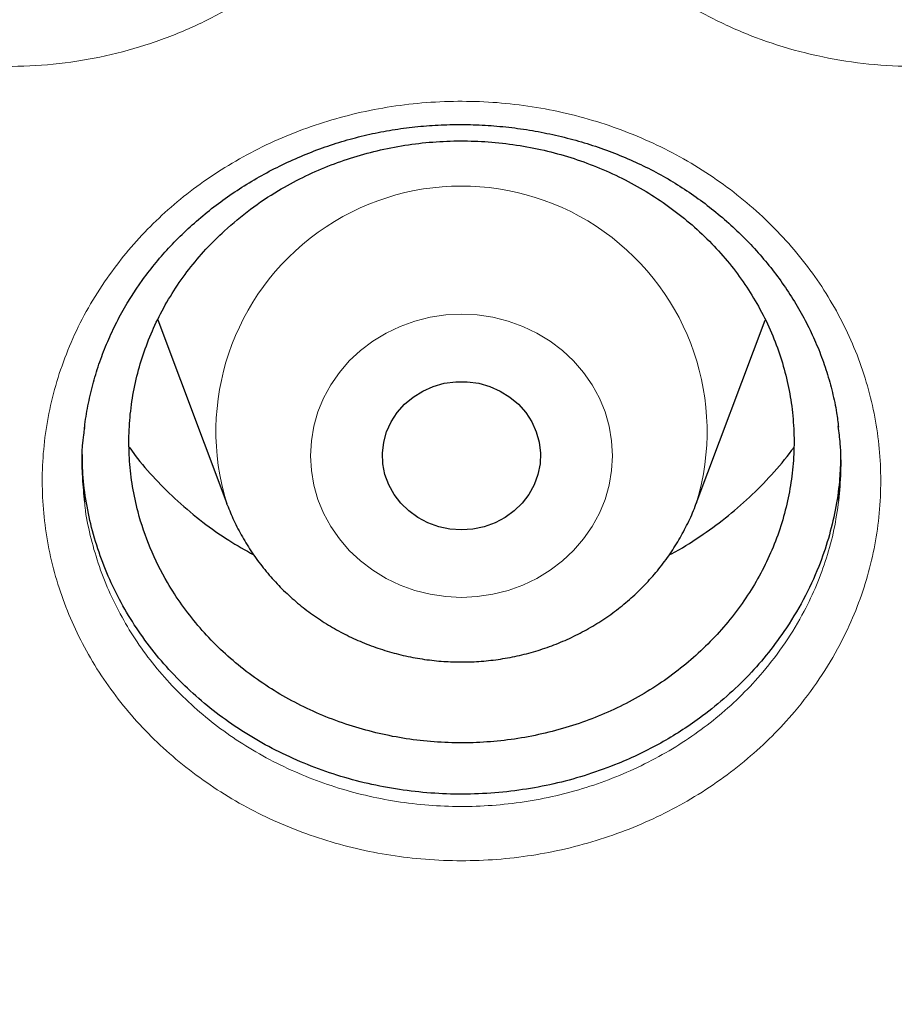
# Model space of a CAD drawing. Header units: millimetres. Extents: x 8 to 830, y 12 to 1725.
# Tile 175 of 256: x 409.67 to 414.09, y 1542.78 to 1547.76. Entities that reach past the tile are written whole.
import ezdxf

# ---------------------------------------------------------------- set-up
doc = ezdxf.new("R2010")
doc.units = ezdxf.units.MM

msp = doc.modelspace()

# ---------------------------------------------------------------- linework, layer by layer
at = {"color": 7, "linetype": 'Continuous', "lineweight": 30}
for p, q in [((410.3672, 1546.2447), (410.7164, 1545.3164)), ((413.0926, 1545.3164), (413.4417, 1546.2442)), ((410.719, 1545.3096), (410.7164, 1545.3164)), ((413.0945, 1545.3215), (413.0926, 1545.3164))]:
    msp.add_line(p, q, dxfattribs=at)
at = {"color": 8, "linetype": 'Continuous', "lineweight": 0, "flags": 128}
msp.add_lwpolyline([(411.9045, 1544.8414), (411.8247, 1544.8453), (411.7457, 1544.8571), (411.6685, 1544.8765), (411.5939, 1544.9033), (411.5227, 1544.9374), (411.4556, 1544.9782), (411.3935, 1545.0254), (411.337, 1545.0785), (411.2867, 1545.1367), (411.2432, 1545.1996), (411.2069, 1545.2665), (411.1782, 1545.3365), (411.1575, 1545.4089), (411.145, 1545.483), (411.1408, 1545.5579), (411.145, 1545.6327), (411.1575, 1545.7068), (411.1782, 1545.7793), (411.2069, 1545.8493), (411.2432, 1545.9161), (411.2867, 1545.979), (411.337, 1546.0373), (411.3935, 1546.0903), (411.4556, 1546.1375), (411.5227, 1546.1783), (411.5939, 1546.2124), (411.6685, 1546.2392), (411.7457, 1546.2587), (411.8247, 1546.2704), (411.9045, 1546.2743), (411.9843, 1546.2704), (412.0633, 1546.2587), (412.1405, 1546.2392), (412.2151, 1546.2124), (412.2863, 1546.1783), (412.3534, 1546.1375), (412.4155, 1546.0903), (412.472, 1546.0373), (412.5223, 1545.979), (412.5658, 1545.9161), (412.6021, 1545.8493), (412.6308, 1545.7793), (412.6514, 1545.7068), (412.664, 1545.6327), (412.6681, 1545.5579), (412.664, 1545.483), (412.6514, 1545.4089), (412.6308, 1545.3365), (412.6021, 1545.2665), (412.5658, 1545.1996), (412.5223, 1545.1367), (412.472, 1545.0785), (412.4155, 1545.0254), (412.3534, 1544.9782), (412.2863, 1544.9374), (412.2151, 1544.9033), (412.1405, 1544.8765), (412.0633, 1544.8571), (411.9843, 1544.8453), (411.9045, 1544.8414)], dxfattribs=at)
at = {"color": 7, "linetype": 'Continuous', "lineweight": 30, "flags": 128}
msp.add_lwpolyline([(411.9045, 1545.1826), (411.8463, 1545.1866), (411.7893, 1545.1985), (411.7347, 1545.2181), (411.6838, 1545.2449), (411.6376, 1545.2784), (411.597, 1545.3178), (411.5631, 1545.3624), (411.5364, 1545.4111), (411.5175, 1545.4629), (411.5069, 1545.5168), (411.5048, 1545.5716), (411.5111, 1545.626), (411.5259, 1545.679), (411.5488, 1545.7295), (411.5792, 1545.7762), (411.6165, 1545.8183), (411.66, 1545.8549), (411.7087, 1545.8851), (411.7616, 1545.9084), (411.8175, 1545.9242), (411.8753, 1545.9321), (411.9337, 1545.9321), (411.9915, 1545.9242), (412.0474, 1545.9084), (412.1003, 1545.8851), (412.149, 1545.8549), (412.1925, 1545.8183), (412.2298, 1545.7762), (412.2602, 1545.7295), (412.2831, 1545.679), (412.2978, 1545.626), (412.3042, 1545.5716), (412.3021, 1545.5168), (412.2915, 1545.4629), (412.2726, 1545.4111), (412.2459, 1545.3624), (412.212, 1545.3178), (412.1714, 1545.2784), (412.1252, 1545.2449), (412.0743, 1545.2181), (412.0197, 1545.1985), (411.9627, 1545.1866), (411.9045, 1545.1826)], dxfattribs=at)
at = {"color": 8, "linetype": 'Continuous', "lineweight": 0}
msp.add_arc((411.9047, 1545.6797), 1.2426, 343.2413, 197.0035, dxfattribs=at)
for points, knots in [([(411.9045, 1602.1384), (411.4079, 1602.1325), (410.4148, 1602.1207), (408.9279, 1602.0251), (407.4468, 1601.8726), (405.9744, 1601.658), (404.522, 1601.3848), (403.0924, 1601.0544), (401.6879, 1600.6687), (400.3024, 1600.2266), (398.9303, 1599.7256), (397.5746, 1599.1657), (396.2385, 1598.5467), (394.9327, 1597.8732), (393.6598, 1597.1465), (392.4295, 1596.3727), (391.2435, 1595.5542), (390.1031, 1594.6936), (389.0035, 1593.7876), (387.9401, 1592.8322), (386.916, 1591.8281), (385.9341, 1590.7766), (385.0025, 1589.6855), (384.1228, 1588.5571), (383.3018, 1587.4004), (382.54, 1586.2184), (381.8375, 1585.0139), (381.191, 1583.7821), (380.5983, 1582.5176), (380.0617, 1581.2223), (379.5835, 1579.8983), (379.1678, 1578.5558), (378.8154, 1577.1975), (378.5287, 1575.8341), (378.3069, 1574.4685), (378.1492, 1573.1035), (378.0544, 1571.7333), (378.0226, 1570.3523), (378.0552, 1568.9629), (378.1534, 1567.568), (378.317, 1566.1784), (378.5454, 1564.797), (378.8367, 1563.4344), (379.1888, 1562.0932), (379.5999, 1560.7754), (380.0712, 1559.4755), (380.6051, 1558.1882), (381.2019, 1556.9163), (381.8617, 1555.6628), (382.5795, 1554.4377), (383.3541, 1553.2435), (384.179, 1552.0892), (385.0514, 1550.9765), (385.9686, 1549.9066), (386.9343, 1548.8749), (387.9527, 1547.8773), (389.0228, 1546.9165), (390.1437, 1545.9953), (391.3066, 1545.1212), (392.5093, 1544.2959), (393.7422, 1543.5256), (395.0021, 1542.8108), (396.2859, 1542.1517), (397.5989, 1541.5453), (398.9467, 1540.9892), (400.3273, 1540.4858), (401.7385, 1540.0371), (403.1694, 1539.6471), (404.6173, 1539.3164), (406.0705, 1539.0475), (407.526, 1538.8394), (408.981, 1538.6914), (410.4414, 1538.6025), (411.9134, 1538.5727), (413.3942, 1538.6033), (414.8811, 1538.6954), (416.3622, 1538.8488), (417.8346, 1539.0632), (419.2869, 1539.3364), (420.7165, 1539.6668), (422.1211, 1540.0525), (423.5066, 1540.4947), (424.8787, 1540.9956), (426.2344, 1541.5555), (427.5705, 1542.1745), (428.8762, 1542.848), (430.1492, 1543.5747), (431.3795, 1544.3486), (432.5655, 1545.1671), (433.7058, 1546.0276), (434.8055, 1546.9336), (435.8688, 1547.889), (436.8929, 1548.8931), (437.8748, 1549.9446), (438.8065, 1551.0357), (439.6861, 1552.1641), (440.5071, 1553.3208), (441.269, 1554.5028), (441.9715, 1555.7073), (442.6179, 1556.9391), (443.2106, 1558.2036), (443.7472, 1559.4989), (444.2255, 1560.8229), (444.6412, 1562.1654), (444.9936, 1563.5237), (445.2803, 1564.8871), (445.5021, 1566.2527), (445.6598, 1567.6178), (445.7545, 1568.9879), (445.7863, 1570.3689), (445.7538, 1571.7583), (445.6555, 1573.1532), (445.492, 1574.5428), (445.2635, 1575.9243), (444.9723, 1577.2868), (444.6202, 1578.6281), (444.2091, 1579.9458), (443.7378, 1581.2457), (443.2038, 1582.533), (442.6071, 1583.8049), (441.9473, 1585.0584), (441.2294, 1586.2835), (440.4549, 1587.4778), (439.63, 1588.632), (438.7576, 1589.7447), (437.8403, 1590.8146), (436.8747, 1591.8463), (435.8563, 1592.8439), (434.7861, 1593.8047), (433.6653, 1594.726), (432.5024, 1595.6), (431.2997, 1596.4253), (430.0668, 1597.1956), (428.8069, 1597.9104), (427.5231, 1598.5695), (426.2101, 1599.1759), (424.8623, 1599.732), (423.4817, 1600.2354), (422.0705, 1600.6841), (420.6395, 1601.0741), (419.1917, 1601.4048), (417.7385, 1601.6737), (416.283, 1601.882), (414.828, 1602.0291), (413.3676, 1602.1213), (412.3922, 1602.1327), (411.9045, 1602.1384)], [0, 0, 0, 0, 0.007, 0.014, 0.021, 0.028, 0.035, 0.041875, 0.04875, 0.055625, 0.0625, 0.0695, 0.0765, 0.0835, 0.0905, 0.0975, 0.104375, 0.11125, 0.118125, 0.125, 0.132, 0.139, 0.146, 0.153, 0.16, 0.166875, 0.17375, 0.180625, 0.1875, 0.1945, 0.2015, 0.2085, 0.2155, 0.2225, 0.229375, 0.23625, 0.243125, 0.25, 0.257, 0.264, 0.271, 0.278, 0.285, 0.291875, 0.29875, 0.305625, 0.3125, 0.3195, 0.3265, 0.3335, 0.3405, 0.3475, 0.354375, 0.36125, 0.368125, 0.375, 0.382, 0.389, 0.396, 0.403, 0.41, 0.416875, 0.42375, 0.430625, 0.4375, 0.4445, 0.4515, 0.4585, 0.4655, 0.4725, 0.479375, 0.48625, 0.493125, 0.5, 0.507, 0.514, 0.521, 0.528, 0.535, 0.541875, 0.54875, 0.555625, 0.5625, 0.5695, 0.5765, 0.5835, 0.5905, 0.5975, 0.604375, 0.61125, 0.618125, 0.625, 0.632, 0.639, 0.646, 0.653, 0.66, 0.666875, 0.67375, 0.680625, 0.6875, 0.6945, 0.7015, 0.7085, 0.7155, 0.7225, 0.729375, 0.73625, 0.743125, 0.75, 0.757, 0.764, 0.771, 0.778, 0.785, 0.791875, 0.79875, 0.805625, 0.8125, 0.8195, 0.8265, 0.8335, 0.8405, 0.8475, 0.854375, 0.86125, 0.868125, 0.875, 0.882, 0.889, 0.896, 0.903, 0.91, 0.916875, 0.92375, 0.930625, 0.9375, 0.9445, 0.9515, 0.9585, 0.9655, 0.9725, 0.979375, 0.98625, 0.993125, 1, 1, 1, 1]), ([(407.8065, 1550.495), (407.8494, 1550.5527), (407.9354, 1550.6682), (408.0894, 1550.8239), (408.2616, 1550.9666), (408.4532, 1551.0918), (408.6613, 1551.1982), (408.8811, 1551.2827), (409.11, 1551.3436), (409.3448, 1551.3809), (409.5829, 1551.3943), (409.8213, 1551.3828), (410.057, 1551.3472), (410.2868, 1551.288), (410.5074, 1551.2053), (410.7165, 1551.1011), (410.912, 1550.9764), (411.0908, 1550.8319), (411.251, 1550.6701), (411.3906, 1550.4933), (411.5069, 1550.3032), (411.5994, 1550.1028), (411.6671, 1549.8941), (411.7081, 1549.6796), (411.7227, 1549.4622), (411.7109, 1549.2447), (411.6716, 1549.0299), (411.6063, 1548.8205), (411.518, 1548.624), (411.4096, 1548.4425), (411.281, 1548.2721), (411.1283, 1548.1112), (410.9524, 1547.963), (410.7596, 1547.8339), (410.5519, 1547.7262), (410.3328, 1547.6403), (410.1043, 1547.5769), (409.8691, 1547.5381), (409.6304, 1547.5233), (409.3916, 1547.5328), (409.1559, 1547.5671), (408.926, 1547.6249), (408.7044, 1547.7056), (408.4942, 1547.8089), (408.2977, 1547.9329), (408.1175, 1548.0758), (407.9564, 1548.2366), (407.8158, 1548.4125), (407.6975, 1548.6015), (407.6036, 1548.8017), (407.5346, 1549.01), (407.4914, 1549.224), (407.4754, 1549.4409), (407.4857, 1549.6579), (407.5228, 1549.8755), (407.5891, 1550.0901), (407.6815, 1550.3001), (407.7648, 1550.4301), (407.8065, 1550.495)], [0, 0, 0, 0, 0.01725, 0.034552, 0.051802, 0.069699, 0.087654, 0.105551, 0.123402, 0.14131, 0.159162, 0.177039, 0.194974, 0.212851, 0.230671, 0.248548, 0.266367, 0.284249, 0.302188, 0.320069, 0.337925, 0.355837, 0.373693, 0.3916, 0.409563, 0.427471, 0.445387, 0.463361, 0.481277, 0.497868, 0.514458, 0.532433, 0.550464, 0.568436, 0.586323, 0.604268, 0.622155, 0.640067, 0.658036, 0.675948, 0.693785, 0.711679, 0.729517, 0.747381, 0.765302, 0.783166, 0.801024, 0.818939, 0.836797, 0.854674, 0.872607, 0.890484, 0.908351, 0.926274, 0.94414, 0.962739, 0.981402, 1, 1, 1, 1]), ([(412.3895, 1550.4425), (412.4309, 1550.5015), (412.5138, 1550.6198), (412.6639, 1550.7803), (412.8324, 1550.928), (413.0207, 1551.0587), (413.2258, 1551.1709), (413.4431, 1551.2616), (413.6702, 1551.3289), (413.9038, 1551.3729), (414.1413, 1551.3931), (414.3799, 1551.3884), (414.6164, 1551.3596), (414.8476, 1551.3069), (415.0704, 1551.2306), (415.2823, 1551.1325), (415.4812, 1551.0134), (415.6638, 1550.8741), (415.8285, 1550.7169), (415.9728, 1550.5441), (416.0943, 1550.3573), (416.1923, 1550.1595), (416.2656, 1549.9528), (416.3124, 1549.7395), (416.3329, 1549.5225), (416.3269, 1549.3046), (416.2934, 1549.0887), (416.2338, 1548.8775), (416.1508, 1548.6786), (416.0473, 1548.4941), (415.9233, 1548.3201), (415.775, 1548.155), (415.6032, 1548.0019), (415.414, 1547.8675), (415.2094, 1547.754), (414.9928, 1547.6618), (414.7662, 1547.5921), (414.5322, 1547.5465), (414.2941, 1547.5249), (414.0553, 1547.5276), (413.8188, 1547.5552), (413.5874, 1547.6064), (413.3637, 1547.6807), (413.1508, 1547.7779), (412.951, 1547.8962), (412.7669, 1548.0339), (412.6014, 1548.1901), (412.4561, 1548.3619), (412.3326, 1548.5476), (412.2333, 1548.745), (412.1586, 1548.9514), (412.1097, 1549.1642), (412.0878, 1549.3806), (412.0922, 1549.5979), (412.1235, 1549.8163), (412.1838, 1550.0325), (412.2702, 1550.2445), (412.3497, 1550.3766), (412.3895, 1550.4425)], [0, 0, 0, 0, 0.01729, 0.034632, 0.051922, 0.069809, 0.087754, 0.105642, 0.123484, 0.141383, 0.159226, 0.177099, 0.19503, 0.212903, 0.230726, 0.248605, 0.266427, 0.284317, 0.302264, 0.320153, 0.338019, 0.355942, 0.373807, 0.391721, 0.409693, 0.427607, 0.445525, 0.463501, 0.481419, 0.49801, 0.514601, 0.532565, 0.550585, 0.568547, 0.586425, 0.604359, 0.622236, 0.64014, 0.658102, 0.676007, 0.693842, 0.711734, 0.72957, 0.747438, 0.765364, 0.783233, 0.8011, 0.819024, 0.836891, 0.854777, 0.872721, 0.890607, 0.90848, 0.926409, 0.94428, 0.962833, 0.981448, 1, 1, 1, 1]), ([(410.1111, 1546.4564), (410.1423, 1546.499), (410.2053, 1546.5848), (410.3142, 1546.7045), (410.4336, 1546.8174), (410.5642, 1546.9219), (410.7054, 1547.0175), (410.8566, 1547.103), (411.0169, 1547.1774), (411.1831, 1547.2389), (411.354, 1547.2875), (411.5275, 1547.3227), (411.7055, 1547.3447), (411.8843, 1547.353), (412.0634, 1547.3478), (412.2402, 1547.3291), (412.4165, 1547.2965), (412.5882, 1547.2507), (412.755, 1547.1922), (412.9145, 1547.1219), (413.0686, 1547.0388), (413.2138, 1546.9444), (413.35, 1546.8392), (413.4753, 1546.7247), (413.5908, 1546.5997), (413.6935, 1546.4668), (413.7836, 1546.3267), (413.8599, 1546.1813), (413.9231, 1546.029), (413.9716, 1545.8727), (414.0054, 1545.7136), (414.0243, 1545.5531), (414.0282, 1545.3901), (414.0169, 1545.2277), (413.9905, 1545.0675), (413.9497, 1544.9103), (413.8937, 1544.7551), (413.8175, 1544.5928), (413.7182, 1544.4266), (413.6012, 1544.2721), (413.4779, 1544.1383), (413.3523, 1544.0229), (413.215, 1543.9163), (413.0682, 1543.821), (412.9138, 1543.738), (412.7536, 1543.6674), (412.5857, 1543.6085), (412.4136, 1543.5628), (412.2379, 1543.5307), (412.0608, 1543.512), (411.8806, 1543.5069), (411.7012, 1543.5156), (411.5238, 1543.538), (411.3506, 1543.5734), (411.1794, 1543.6223), (411.014, 1543.6839), (410.8548, 1543.7581), (410.704, 1543.8434), (410.5601, 1543.9409), (410.4264, 1544.0487), (410.3032, 1544.1664), (410.1921, 1544.292), (410.0919, 1544.4271), (410.0051, 1544.5689), (409.9318, 1544.7168), (409.8728, 1544.8689), (409.8275, 1545.0265), (409.7976, 1545.1864), (409.7825, 1545.348), (409.7823, 1545.5091), (409.7971, 1545.6713), (409.8275, 1545.8333), (409.8737, 1545.9942), (409.9361, 1546.1527), (410.0136, 1546.3084), (410.0785, 1546.4069), (410.1111, 1546.4564)], [0, 0, 0, 0, 0.01272, 0.025607, 0.038494, 0.051553, 0.064796, 0.078131, 0.091611, 0.105289, 0.118495, 0.131865, 0.145235, 0.158872, 0.172094, 0.185482, 0.19887, 0.212529, 0.225714, 0.239062, 0.252408, 0.266022, 0.279257, 0.292656, 0.306054, 0.319722, 0.332944, 0.346329, 0.359714, 0.373366, 0.386674, 0.399983, 0.413481, 0.427176, 0.440443, 0.453709, 0.467313, 0.481017, 0.497528, 0.514221, 0.527518, 0.540815, 0.554448, 0.568184, 0.58142, 0.59482, 0.608219, 0.621885, 0.635134, 0.648476, 0.661962, 0.675646, 0.688841, 0.702199, 0.715557, 0.729181, 0.742399, 0.755781, 0.769163, 0.782813, 0.796032, 0.809415, 0.822797, 0.836447, 0.849685, 0.863087, 0.876488, 0.890158, 0.903393, 0.916789, 0.930185, 0.943848, 0.957616, 0.971487, 0.985687, 1, 1, 1, 1]), ([(409.9974, 1545.3226), (409.9981, 1545.3139), (410.003, 1545.2575), (410.025, 1545.154), (410.0641, 1545.0135), (410.1179, 1544.8752), (410.1839, 1544.7419), (410.262, 1544.6143), (410.3513, 1544.4936), (410.4526, 1544.3788), (410.564, 1544.2724), (410.6847, 1544.1752), (410.8132, 1544.0878), (410.951, 1544.0097), (411.0952, 1543.9425), (411.2448, 1543.8867), (411.398, 1543.8427), (411.5565, 1543.81), (411.717, 1543.7896), (411.8787, 1543.7816), (412.0401, 1543.7857), (412.2023, 1543.8023), (412.3619, 1543.8311), (412.5176, 1543.8721), (412.6682, 1543.9243), (412.8149, 1543.9883), (412.9551, 1544.0632), (413.0869, 1544.1482), (413.2102, 1544.2429), (413.3255, 1544.3477), (413.4389, 1544.4699), (413.5458, 1544.6104), (413.6348, 1544.7588), (413.7031, 1544.903), (413.7536, 1545.0412), (413.7923, 1545.1843), (413.8067, 1545.2824), (413.8139, 1545.3317)], [0, 0, 0, 0, 0.005165, 0.033563, 0.062314, 0.091065, 0.120386, 0.148798, 0.177408, 0.206324, 0.235659, 0.264067, 0.292673, 0.321587, 0.350922, 0.379281, 0.407992, 0.436703, 0.465986, 0.494457, 0.523129, 0.552112, 0.581519, 0.609972, 0.638625, 0.667585, 0.696964, 0.725539, 0.754115, 0.783424, 0.812946, 0.848422, 0.88429, 0.912802, 0.941314, 0.970549, 1, 1, 1, 1])]:
    msp.add_open_spline(points, degree=3, knots=knots, dxfattribs=at)
at = {"color": 7, "linetype": 'Continuous', "lineweight": 30}
for points, knots in [([(377.0532, 1573.0448), (377.0508, 1573.0099), (377.0461, 1572.9393), (377.0399, 1572.8224), (377.0331, 1572.6975), (377.0252, 1572.566), (377.017, 1572.4251), (377.0091, 1572.274), (377.0006, 1572.0953), (376.992, 1571.8866), (376.9839, 1571.6459), (376.9766, 1571.3568), (376.9714, 1571.015), (376.9704, 1570.6164), (376.975, 1570.1887), (376.9867, 1569.7289), (377.0066, 1569.2429), (377.0353, 1568.7411), (377.0725, 1568.2367), (377.1178, 1567.734), (377.1713, 1567.2329), (377.2327, 1566.7336), (377.3199, 1566.1085), (377.4415, 1565.3594), (377.6082, 1564.4891), (377.7605, 1563.8002), (377.8839, 1563.2895), (377.9689, 1562.9541), (378.0562, 1562.6248), (378.1433, 1562.3102), (378.2272, 1562.0185), (378.3061, 1561.7533), (378.3793, 1561.5145), (378.4462, 1561.3019), (378.5064, 1561.1154), (378.5591, 1560.9548), (378.6042, 1560.82), (378.6393, 1560.7162), (378.6666, 1560.6365), (378.6902, 1560.5679), (378.7165, 1560.4923), (378.7477, 1560.403), (378.7845, 1560.2992), (378.8307, 1560.17), (378.8878, 1560.0129), (378.9571, 1559.8258), (379.0362, 1559.6165), (379.1255, 1559.3853), (379.2256, 1559.1325), (379.335, 1558.8633), (379.4508, 1558.586), (379.6126, 1558.2089), (379.8226, 1557.7387), (380.0854, 1557.1801), (380.3848, 1556.5743), (380.7235, 1555.9255), (381.1044, 1555.2377), (381.4961, 1554.5691), (381.9371, 1553.8554), (382.4355, 1553.0952), (382.9974, 1552.2914), (383.5841, 1551.503), (384.1207, 1550.825), (384.6016, 1550.2466), (385.0237, 1549.7582), (385.4687, 1549.2632), (385.9374, 1548.7626), (386.3963, 1548.2924), (386.8416, 1547.8533), (387.27, 1547.4454), (387.7152, 1547.0363), (388.1767, 1546.6274), (388.5913, 1546.2734), (388.9458, 1545.9797), (389.2283, 1545.7509), (389.4925, 1545.5412), (389.738, 1545.3502), (389.9643, 1545.1772), (390.1614, 1545.0289), (390.3309, 1544.9032), (390.4745, 1544.7978), (390.6036, 1544.7041), (390.7099, 1544.6275), (390.7926, 1544.5685), (390.8521, 1544.5261), (390.9062, 1544.4878), (390.9723, 1544.4412), (391.0611, 1544.3789), (391.1716, 1544.302), (391.2957, 1544.2163), (391.4305, 1544.1242), (391.576, 1544.0257), (391.7632, 1543.9005), (391.9973, 1543.7463), (392.2837, 1543.5614), (392.5967, 1543.3637), (392.9369, 1543.1541), (393.302, 1542.9349), (393.6861, 1542.7107), (394.0797, 1542.4876), (394.476, 1542.2696), (394.9737, 1542.004), (395.5734, 1541.6972), (396.2758, 1541.3571), (396.9747, 1541.0372), (397.7049, 1540.7215), (398.4656, 1540.4129), (399.2559, 1540.114), (400.04, 1539.8382), (400.8213, 1539.5831), (401.599, 1539.3484), (402.3747, 1539.1329), (403.1479, 1538.9361), (403.9229, 1538.7565), (404.776, 1538.578), (405.7075, 1538.4068), (406.718, 1538.2497), (407.7304, 1538.1207), (408.7455, 1538.0195), (409.7632, 1537.9462), (410.7827, 1537.901), (411.8033, 1537.884), (412.8239, 1537.8953), (413.8437, 1537.935), (414.8619, 1538.0027), (415.8775, 1538.0984), (416.8898, 1538.2218), (417.8978, 1538.3729), (418.8286, 1538.5385), (419.6827, 1538.7122), (420.4634, 1538.8886), (421.2464, 1539.0833), (422.0351, 1539.2981), (422.8256, 1539.5326), (423.6172, 1539.787), (424.4091, 1540.0618), (425.2052, 1540.3591), (425.9911, 1540.6741), (426.7655, 1541.0061), (427.5216, 1541.3512), (428.2642, 1541.7112), (428.9861, 1542.0818), (429.686, 1542.4613), (430.2891, 1542.8057), (430.8011, 1543.1105), (431.2273, 1543.3725), (431.644, 1543.6368), (431.9824, 1543.8582), (432.2385, 1544.0293), (432.4076, 1544.144), (432.5522, 1544.2431), (432.6725, 1544.3263), (432.7687, 1544.3935), (432.8371, 1544.4415), (432.8836, 1544.4743), (432.9221, 1544.5015), (432.9685, 1544.5344), (433.0278, 1544.5766), (433.0971, 1544.6262), (433.1924, 1544.6947), (433.3176, 1544.7855), (433.4765, 1544.9019), (433.6774, 1545.0511), (433.9174, 1545.2323), (434.1928, 1545.4443), (434.4782, 1545.6689), (434.7929, 1545.9221), (435.1375, 1546.2063), (435.5121, 1546.5243), (435.898, 1546.8617), (436.2945, 1547.2193), (436.7005, 1547.5977), (437.0877, 1547.9709), (437.4545, 1548.3357), (437.7942, 1548.6837), (438.125, 1549.0325), (438.44, 1549.3742), (438.7381, 1549.7066), (439.0356, 1550.0471), (439.3305, 1550.3942), (439.6212, 1550.7461), (439.8914, 1551.0823), (440.1435, 1551.4042), (440.3779, 1551.7109), (440.595, 1552.0018), (440.7938, 1552.2741), (440.9809, 1552.5358), (441.1669, 1552.8013), (441.362, 1553.0858), (441.5697, 1553.3957), (441.789, 1553.7316), (442.019, 1554.0939), (442.2588, 1554.4832), (442.5074, 1554.9001), (442.7438, 1555.3108), (442.967, 1555.7119), (443.1759, 1556.0995), (443.3851, 1556.5009), (443.5884, 1556.9051), (443.7872, 1557.3148), (443.9773, 1557.7213), (444.1582, 1558.1229), (444.3234, 1558.5033), (444.4737, 1558.8621), (444.6101, 1559.1988), (444.7334, 1559.5133), (444.8444, 1559.8051), (444.9275, 1560.0301), (444.986, 1560.1915), (445.022, 1560.2923), (445.0531, 1560.3798), (445.079, 1560.4537), (445.1, 1560.514), (445.1173, 1560.5637), (445.1365, 1560.6193), (445.1618, 1560.6931), (445.1962, 1560.7944), (445.238, 1560.9192), (445.2904, 1561.078), (445.3517, 1561.2674), (445.4199, 1561.4832), (445.49, 1561.7109), (445.5615, 1561.9498), (445.6342, 1562.1999), (445.7209, 1562.5079), (445.8209, 1562.879), (445.9326, 1563.318), (446.0436, 1563.783), (446.1444, 1564.2364), (446.2352, 1564.6749), (446.3163, 1565.095), (446.394, 1565.5297), (446.4818, 1566.0655), (446.572, 1566.6902), (446.6569, 1567.3929), (446.7237, 1568.0732), (446.7738, 1568.7306), (446.8089, 1569.3647), (446.8302, 1569.9754), (446.8378, 1570.4719), (446.8382, 1570.86), (446.8358, 1571.1455), (446.8308, 1571.4241), (446.8237, 1571.6914), (446.815, 1571.9447), (446.8049, 1572.1919), (446.7936, 1572.4303), (446.7812, 1572.6577), (446.769, 1572.8593), (446.76, 1572.986), (446.7558, 1573.0448)], [0, 0, 0, 0, 0.000951, 0.00193, 0.003036, 0.004253, 0.00557, 0.006974, 0.008466, 0.010552, 0.012788, 0.015174, 0.018604, 0.022304, 0.026272, 0.03051, 0.035109, 0.039809, 0.0445, 0.049182, 0.053854, 0.058517, 0.063171, 0.071403, 0.079606, 0.08778, 0.090983, 0.094182, 0.097376, 0.100428, 0.103231, 0.105785, 0.10809, 0.110147, 0.111955, 0.113514, 0.114824, 0.115886, 0.116546, 0.117156, 0.117891, 0.118757, 0.119771, 0.120935, 0.122551, 0.124388, 0.126447, 0.128728, 0.13123, 0.133951, 0.136743, 0.139515, 0.145262, 0.150923, 0.1565, 0.163835, 0.171017, 0.178053, 0.185051, 0.193961, 0.202877, 0.211797, 0.220722, 0.226386, 0.232222, 0.238233, 0.244421, 0.250785, 0.255992, 0.261311, 0.266742, 0.272285, 0.27791, 0.2814, 0.284654, 0.287671, 0.290452, 0.292997, 0.295305, 0.297061, 0.298651, 0.300074, 0.30133, 0.302159, 0.302792, 0.303286, 0.303933, 0.304956, 0.306188, 0.307532, 0.308987, 0.310553, 0.31223, 0.315004, 0.318038, 0.32133, 0.324881, 0.328691, 0.332679, 0.336722, 0.340731, 0.344704, 0.351714, 0.358613, 0.3654, 0.372077, 0.379665, 0.387104, 0.394395, 0.401597, 0.408772, 0.415794, 0.42279, 0.429761, 0.436706, 0.445688, 0.454627, 0.463542, 0.472457, 0.481371, 0.490286, 0.4992, 0.508115, 0.517029, 0.525944, 0.534858, 0.543773, 0.552688, 0.561603, 0.568593, 0.575583, 0.582642, 0.589812, 0.597096, 0.604359, 0.61173, 0.61921, 0.626799, 0.634111, 0.641505, 0.648815, 0.655997, 0.663051, 0.669978, 0.674479, 0.678925, 0.683315, 0.687644, 0.689723, 0.691543, 0.693106, 0.69441, 0.695455, 0.696243, 0.696646, 0.696978, 0.697502, 0.698168, 0.698928, 0.699781, 0.70131, 0.703068, 0.705055, 0.708015, 0.711125, 0.714373, 0.717759, 0.721968, 0.726371, 0.73097, 0.735762, 0.74075, 0.745932, 0.750272, 0.754723, 0.75908, 0.763275, 0.767308, 0.771181, 0.775537, 0.77967, 0.783578, 0.787262, 0.79079, 0.794084, 0.797145, 0.799974, 0.80285, 0.805987, 0.809385, 0.813035, 0.816945, 0.821115, 0.825545, 0.830235, 0.834102, 0.838129, 0.842317, 0.846532, 0.850562, 0.854837, 0.85888, 0.862688, 0.866263, 0.869604, 0.872711, 0.875584, 0.878223, 0.879337, 0.880326, 0.881181, 0.881903, 0.882491, 0.882945, 0.883358, 0.884118, 0.885104, 0.886317, 0.887757, 0.88973, 0.891826, 0.894024, 0.896326, 0.898731, 0.901239, 0.905195, 0.909383, 0.913804, 0.918457, 0.922275, 0.926238, 0.930343, 0.934543, 0.941328, 0.94789, 0.954228, 0.960343, 0.966236, 0.971905, 0.977351, 0.980059, 0.98271, 0.985301, 0.987816, 0.990158, 0.992312, 0.994612, 0.996657, 0.99845, 1, 1, 1, 1]), ([(379.6084, 1567.0243), (379.6175, 1566.947), (379.6445, 1566.7168), (379.6975, 1566.3346), (379.7669, 1565.8777), (379.844, 1565.4219), (379.9283, 1564.9673), (380.02, 1564.5138), (380.119, 1564.0618), (380.2252, 1563.6111), (380.3388, 1563.1621), (380.4595, 1562.7147), (380.5874, 1562.2691), (380.7225, 1561.8253), (380.8648, 1561.3835), (381.0141, 1560.9438), (381.1705, 1560.5062), (381.334, 1560.071), (381.5044, 1559.638), (381.6818, 1559.2076), (381.8662, 1558.7797), (382.0574, 1558.3545), (382.2554, 1557.9321), (382.4602, 1557.5125), (382.6718, 1557.0959), (382.8901, 1556.6823), (383.115, 1556.2718), (383.3464, 1555.8646), (383.5845, 1555.4608), (383.829, 1555.0603), (384.0799, 1554.6634), (384.3372, 1554.2701), (384.6008, 1553.8805), (384.8707, 1553.4947), (385.1468, 1553.1127), (385.429, 1552.7347), (385.7172, 1552.3608), (386.0115, 1551.991), (386.3116, 1551.6254), (386.6177, 1551.2641), (386.9295, 1550.9072), (387.247, 1550.5548), (387.5702, 1550.2069), (387.899, 1549.8637), (388.2332, 1549.5251), (388.5729, 1549.1914), (388.9179, 1548.8625), (389.2682, 1548.5385), (389.6236, 1548.2196), (389.9842, 1547.9057), (390.3498, 1547.597), (390.7203, 1547.2935), (391.0957, 1546.9953), (391.4758, 1546.7025), (391.8606, 1546.4151), (392.25, 1546.1332), (392.6439, 1545.8569), (393.0422, 1545.5862), (393.4449, 1545.3212), (393.8517, 1545.0619), (394.2627, 1544.8084), (394.6777, 1544.5608), (395.0967, 1544.3192), (395.5195, 1544.0835), (395.9461, 1543.8538), (396.3763, 1543.6302), (396.8101, 1543.4128), (397.2474, 1543.2015), (397.688, 1542.9965), (398.1318, 1542.7977), (398.5788, 1542.6053), (399.0289, 1542.4192), (399.4819, 1542.2396), (399.9377, 1542.0664), (400.3963, 1541.8997), (400.8576, 1541.7396), (401.3213, 1541.586), (401.7875, 1541.439), (402.256, 1541.2986), (402.7267, 1541.1649), (403.1995, 1541.0379), (403.6743, 1540.9177), (404.151, 1540.8042), (404.6295, 1540.6975), (405.1096, 1540.5976), (405.5913, 1540.5045), (406.0744, 1540.4183), (406.5589, 1540.3389), (407.0445, 1540.2664), (407.5313, 1540.2009), (408.0191, 1540.1422), (408.5078, 1540.0905), (408.9973, 1540.0457), (409.4874, 1540.0079), (409.9781, 1539.9771), (410.4693, 1539.9532), (410.9607, 1539.9363), (411.4524, 1539.9264), (411.9442, 1539.9235), (412.4359, 1539.9275), (412.9276, 1539.9386), (413.419, 1539.9566), (413.9101, 1539.9816), (414.4007, 1540.0136), (414.8907, 1540.0525), (415.3801, 1540.0984), (415.8686, 1540.1512), (416.3563, 1540.211), (416.8429, 1540.2777), (417.3284, 1540.3512), (417.8127, 1540.4317), (418.2956, 1540.519), (418.777, 1540.6132), (419.2569, 1540.7142), (419.7351, 1540.8221), (420.2115, 1540.9367), (420.686, 1541.058), (421.1584, 1541.1861), (421.6288, 1541.3208), (422.0969, 1541.4623), (422.5627, 1541.6103), (423.0261, 1541.765), (423.4869, 1541.9262), (423.9451, 1542.094), (424.4005, 1542.2682), (424.853, 1542.4489), (425.3026, 1542.636), (425.7491, 1542.8294), (426.1925, 1543.0292), (426.6325, 1543.2352), (427.0692, 1543.4475), (427.5025, 1543.666), (427.9321, 1543.8905), (428.3581, 1544.1212), (428.7803, 1544.3579), (429.1987, 1544.6005), (429.6131, 1544.8491), (430.0234, 1545.1035), (430.4296, 1545.3637), (430.8315, 1545.6296), (431.2292, 1545.9013), (431.6223, 1546.1785), (432.011, 1546.4613), (432.3951, 1546.7496), (432.7745, 1547.0433), (433.1491, 1547.3423), (433.5188, 1547.6467), (433.8836, 1547.9562), (434.2433, 1548.2709), (434.598, 1548.5907), (434.9474, 1548.9155), (435.2916, 1549.2452), (435.6304, 1549.5797), (435.9638, 1549.9191), (436.2916, 1550.2631), (436.6139, 1550.6117), (436.9305, 1550.9649), (437.2414, 1551.3225), (437.5465, 1551.6845), (437.8457, 1552.0508), (438.139, 1552.4213), (438.4263, 1552.7959), (438.7075, 1553.1745), (438.9826, 1553.5571), (439.2514, 1553.9436), (439.514, 1554.3338), (439.7703, 1554.7277), (440.0202, 1555.1252), (440.2637, 1555.5263), (440.5007, 1555.9307), (440.7311, 1556.3384), (440.9549, 1556.7494), (441.1721, 1557.1635), (441.3826, 1557.5806), (441.5863, 1558.0007), (441.7832, 1558.4236), (441.9733, 1558.8493), (442.1565, 1559.2776), (442.3328, 1559.7084), (442.5021, 1560.1418), (442.6644, 1560.5774), (442.8197, 1561.0153), (442.9679, 1561.4554), (443.109, 1561.8975), (443.2429, 1562.3416), (443.3697, 1562.7876), (443.4892, 1563.2352), (443.6016, 1563.6846), (443.7066, 1564.1354), (443.8044, 1564.5877), (443.8949, 1565.0414), (443.9781, 1565.4963), (444.054, 1565.9522), (444.1222, 1566.4093), (444.1786, 1566.8267), (444.2089, 1567.0921), (444.2217, 1567.2046)], [0, 0, 0, 0, 0.002614, 0.007787, 0.01296, 0.018134, 0.023307, 0.02848, 0.033653, 0.038827, 0.044, 0.049173, 0.054347, 0.05952, 0.064693, 0.069867, 0.07504, 0.080214, 0.085388, 0.090561, 0.095735, 0.100909, 0.106082, 0.111256, 0.11643, 0.121604, 0.126778, 0.131952, 0.137126, 0.1423, 0.147474, 0.152648, 0.157822, 0.162997, 0.168171, 0.173345, 0.17852, 0.183694, 0.188868, 0.194043, 0.199218, 0.204392, 0.209567, 0.214742, 0.219916, 0.225091, 0.230266, 0.235441, 0.240616, 0.245791, 0.250966, 0.256141, 0.261316, 0.266491, 0.271666, 0.276842, 0.282017, 0.287192, 0.292368, 0.297543, 0.302718, 0.307894, 0.313069, 0.318245, 0.32342, 0.328596, 0.333771, 0.338947, 0.344123, 0.349298, 0.354474, 0.35965, 0.364826, 0.370001, 0.375177, 0.380353, 0.385529, 0.390705, 0.395881, 0.401057, 0.406232, 0.411408, 0.416584, 0.42176, 0.426936, 0.432112, 0.437288, 0.442464, 0.44764, 0.452816, 0.457992, 0.463168, 0.468345, 0.473521, 0.478697, 0.483873, 0.489049, 0.494225, 0.499401, 0.504577, 0.509753, 0.514929, 0.520105, 0.525281, 0.530458, 0.535634, 0.54081, 0.545986, 0.551162, 0.556338, 0.561514, 0.56669, 0.571866, 0.577042, 0.582218, 0.587394, 0.59257, 0.597746, 0.602922, 0.608098, 0.613274, 0.61845, 0.623626, 0.628802, 0.633977, 0.639153, 0.644329, 0.649505, 0.654681, 0.659856, 0.665032, 0.670208, 0.675384, 0.680559, 0.685735, 0.69091, 0.696086, 0.701261, 0.706437, 0.711612, 0.716788, 0.721963, 0.727139, 0.732314, 0.737489, 0.742664, 0.74784, 0.753015, 0.75819, 0.763365, 0.76854, 0.773715, 0.77889, 0.784065, 0.78924, 0.794415, 0.799589, 0.804764, 0.809939, 0.815113, 0.820288, 0.825462, 0.830637, 0.835811, 0.840986, 0.84616, 0.851334, 0.856509, 0.861683, 0.866857, 0.872031, 0.877205, 0.882379, 0.887553, 0.892727, 0.897901, 0.903075, 0.908249, 0.913422, 0.918596, 0.92377, 0.928943, 0.934117, 0.93929, 0.944464, 0.949637, 0.954811, 0.959984, 0.965158, 0.970331, 0.975504, 0.980678, 0.985851, 0.991024, 0.996197, 1, 1, 1, 1]), ([(410.2618, 1546.4056), (410.272, 1546.4204), (410.3027, 1546.4648), (410.3585, 1546.5365), (410.4314, 1546.6191), (410.5104, 1546.698), (410.5952, 1546.7729), (410.6853, 1546.8434), (410.7805, 1546.909), (410.8801, 1546.9694), (410.9836, 1547.0242), (411.0905, 1547.0731), (411.2001, 1547.1158), (411.3119, 1547.1521), (411.4252, 1547.1818), (411.5395, 1547.2048), (411.6549, 1547.2212), (411.7717, 1547.2311), (411.89, 1547.2347), (412.0094, 1547.2317), (412.1291, 1547.2222), (412.2485, 1547.2061), (412.3667, 1547.1835), (412.4829, 1547.1546), (412.5963, 1547.1195), (412.7063, 1547.0784), (412.8121, 1547.0318), (412.9134, 1546.9797), (413.0106, 1546.9221), (413.1039, 1546.859), (413.1935, 1546.7902), (413.2788, 1546.7161), (413.3594, 1546.6371), (413.4347, 1546.5534), (413.5043, 1546.4655), (413.5678, 1546.374), (413.6249, 1546.2793), (413.6751, 1546.1819), (413.7182, 1546.0824), (413.7541, 1545.9813), (413.7824, 1545.8789), (413.8021, 1545.7858), (413.8093, 1545.7266), (413.8122, 1545.7022)], [0, 0, 0, 0, 0.012265, 0.036827, 0.061491, 0.0863, 0.11124, 0.136283, 0.161399, 0.186546, 0.211672, 0.236729, 0.261676, 0.286474, 0.311097, 0.335507, 0.359724, 0.384126, 0.408796, 0.43369, 0.458753, 0.483924, 0.509134, 0.534295, 0.559335, 0.584195, 0.608826, 0.633193, 0.657355, 0.681865, 0.706545, 0.731432, 0.756488, 0.781675, 0.806945, 0.832254, 0.857544, 0.882774, 0.907909, 0.932928, 0.95782, 0.982597, 1, 1, 1, 1]), ([(410.7052, 1546.696), (410.6732, 1546.6652), (410.6091, 1546.6033), (410.5238, 1546.5013), (410.4469, 1546.3926), (410.3808, 1546.2785), (410.3257, 1546.16), (410.2819, 1546.0385), (410.2493, 1545.9128), (410.2287, 1545.7854), (410.22, 1545.6572), (410.2232, 1545.5294), (410.2384, 1545.401), (410.27, 1545.2537), (410.3256, 1545.0895), (410.4036, 1544.9329), (410.4875, 1544.8032), (410.5694, 1544.6981), (410.6602, 1544.6002), (410.7608, 1544.5085), (410.8694, 1544.4251), (410.9851, 1544.3505), (411.1066, 1544.2853), (411.235, 1544.229), (411.3679, 1544.1829), (411.5043, 1544.1472), (411.6428, 1544.122), (411.7845, 1544.1073), (411.9267, 1544.1036), (412.0685, 1544.1108), (412.2082, 1544.1285), (412.3473, 1544.1571), (412.4828, 1544.1961), (412.6139, 1544.2453), (412.7393, 1544.3038), (412.8601, 1544.3724), (412.9737, 1544.4498), (413.0795, 1544.5355), (413.1764, 1544.6283), (413.2654, 1544.7291), (413.3443, 1544.8363), (413.4128, 1544.9488), (413.4704, 1545.0654), (413.5174, 1545.1873), (413.5527, 1545.312), (413.5762, 1545.4387), (413.5879, 1545.5661), (413.5877, 1545.6953), (413.5754, 1545.8236), (413.5512, 1545.9502), (413.5156, 1546.0739), (413.4681, 1546.1958), (413.4095, 1546.3133), (413.3403, 1546.4255), (413.2614, 1546.5315), (413.172, 1546.6323), (413.0736, 1546.7256), (412.9672, 1546.8108), (412.854, 1546.8872), (412.7328, 1546.9555), (412.6059, 1547.014), (412.4744, 1547.0625), (412.3396, 1547.1006), (412.2004, 1547.1287), (412.0593, 1547.1459), (411.9176, 1547.1523), (411.7765, 1547.148), (411.6349, 1547.1328), (411.4955, 1547.1068), (411.3594, 1547.0704), (411.2279, 1547.024), (411.0998, 1546.9674), (410.9678, 1546.8955), (410.8333, 1546.8068), (410.748, 1546.7331), (410.7052, 1546.696)], [0, 0, 0, 0, 0.013251, 0.026594, 0.040045, 0.053716, 0.066967, 0.080316, 0.093761, 0.107432, 0.120675, 0.134011, 0.147491, 0.161167, 0.181034, 0.201218, 0.214896, 0.22815, 0.241496, 0.25495, 0.268625, 0.281875, 0.295219, 0.308658, 0.322326, 0.335568, 0.348904, 0.362335, 0.375995, 0.389233, 0.402564, 0.41599, 0.429644, 0.442882, 0.456214, 0.46964, 0.483294, 0.496537, 0.509873, 0.523304, 0.536963, 0.550214, 0.563558, 0.576997, 0.590664, 0.603918, 0.617265, 0.630719, 0.644394, 0.657639, 0.670977, 0.684458, 0.698137, 0.71138, 0.724716, 0.738196, 0.751872, 0.765124, 0.77847, 0.791913, 0.805583, 0.818828, 0.832166, 0.845599, 0.859261, 0.8725, 0.885832, 0.89926, 0.912915, 0.926152, 0.939483, 0.952908, 0.966562, 0.983189, 1, 1, 1, 1]), ([(409.997, 1545.6958), (409.9977, 1545.7027), (410.0017, 1545.7454), (410.0162, 1545.8235), (410.0409, 1545.9294), (410.0735, 1546.0336), (410.113, 1546.1354), (410.1594, 1546.2343), (410.2089, 1546.3246), (410.2454, 1546.3805), (410.2618, 1546.4056)], [0, 0, 0, 0, 0.0273165, 0.1709825, 0.314722, 0.458174, 0.6010783, 0.7432149, 0.8844155, 1, 1, 1, 1]), ([(409.9974, 1545.6994), (409.9953, 1545.6872), (409.9807, 1545.6033), (409.9813, 1545.4763), (409.9931, 1545.3633), (409.9974, 1545.3226)], [0, 0, 0, 0, 0.09775, 0.674952, 1, 1, 1, 1]), ([(413.8139, 1545.3317), (413.8181, 1545.3796), (413.8266, 1545.4754), (413.825, 1545.6006), (413.8151, 1545.677), (413.8114, 1545.7057)], [0, 0, 0, 0, 0.3845628, 0.7691213, 1, 1, 1, 1]), ([(413.5365, 1544.668), (413.5073, 1544.6276), (413.4486, 1544.5465), (413.3463, 1544.4333), (413.2335, 1544.3266), (413.0913, 1544.2134), (412.9141, 1544.1), (412.7224, 1544.0079), (412.5463, 1543.9437), (412.3913, 1543.9004), (412.2339, 1543.8695), (412.0725, 1543.8504), (411.9104, 1543.8437), (411.7488, 1543.8495), (411.5894, 1543.8673), (411.4305, 1543.8974), (411.2753, 1543.9395), (411.1248, 1543.9933), (410.9805, 1544.0579), (410.8413, 1544.134), (410.71, 1544.2203), (410.5875, 1544.3161), (410.475, 1544.4203), (410.3715, 1544.5337), (410.2791, 1544.6545), (410.1985, 1544.7816), (410.1303, 1544.9137), (410.0741, 1545.0519), (410.0308, 1545.1936), (410.0018, 1545.3378), (409.9861, 1545.468), (409.9859, 1545.5506), (409.9859, 1545.5846)], [0, 0, 0, 0, 0.0322398, 0.0647082, 0.0974342, 0.1306946, 0.1790204, 0.228133, 0.2614141, 0.2935718, 0.3259598, 0.3585797, 0.3917545, 0.4238246, 0.4561204, 0.4886457, 0.5217204, 0.5538662, 0.5862391, 0.6188428, 0.6519997, 0.684141, 0.7165087, 0.7491064, 0.7822558, 0.8144432, 0.8468568, 0.8795079, 0.9127062, 0.9448966, 0.9773134, 1, 1, 1, 1]), ([(410.2234, 1545.6013), (410.2332, 1545.5872), (410.273, 1545.5306), (410.3547, 1545.4384), (410.4684, 1545.3252), (410.593, 1545.2221), (410.7212, 1545.1311), (410.8108, 1545.0803), (410.8534, 1545.0563)], [0, 0, 0, 0, 0.06297, 0.254187, 0.445405, 0.640443, 0.829441, 1, 1, 1, 1]), ([(412.9559, 1545.0562), (412.9597, 1545.0581), (413.0138, 1545.0852), (413.1096, 1545.147), (413.2418, 1545.2418), (413.3636, 1545.3464), (413.4752, 1545.4614), (413.5494, 1545.5468), (413.5826, 1545.5955), (413.5859, 1545.6003)], [0, 0, 0, 0, 0.0147814, 0.2103831, 0.3997365, 0.5904154, 0.7831478, 0.9786936, 1, 1, 1, 1]), ([(413.8229, 1545.539), (413.8215, 1545.5019), (413.8184, 1545.4162), (413.7977, 1545.2826), (413.7632, 1545.1385), (413.7105, 1544.9863), (413.638, 1544.827), (413.5705, 1544.7212), (413.5365, 1544.668)], [0, 0, 0, 0, 0.121261, 0.279753, 0.439373, 0.601697, 0.799748, 1, 1, 1, 1]), ([(411.9045, 1544.5145), (411.9258, 1544.5148), (411.9797, 1544.5155), (412.0658, 1544.5233), (412.1623, 1544.5388), (412.2572, 1544.5615), (412.35, 1544.5912), (412.4403, 1544.6278), (412.5273, 1544.6709), (412.6106, 1544.7204), (412.6896, 1544.776), (412.764, 1544.8373), (412.8331, 1544.9039), (412.8967, 1544.9754), (412.9543, 1545.0515), (413.0057, 1545.1315), (413.05, 1545.2152), (413.0794, 1545.2789), (413.0917, 1545.3153), (413.0939, 1545.3219)], [0, 0, 0, 0, 0.041449, 0.104728, 0.168031, 0.231335, 0.294625, 0.357887, 0.421107, 0.484269, 0.547361, 0.610367, 0.673277, 0.736081, 0.798771, 0.861342, 0.923793, 0.986127, 1, 1, 1, 1]), ([(410.7194, 1545.3094), (410.7301, 1545.2828), (410.7524, 1545.2273), (410.7949, 1545.1464), (410.8445, 1545.0663), (410.9004, 1544.9901), (410.9623, 1544.9183), (411.0297, 1544.8512), (411.1023, 1544.7892), (411.1797, 1544.7328), (411.2614, 1544.6822), (411.347, 1544.6378), (411.4359, 1544.5998), (411.5277, 1544.5685), (411.6218, 1544.544), (411.7176, 1544.5267), (411.812, 1544.5163), (411.8745, 1544.5151), (411.9045, 1544.5145)], [0, 0, 0, 0, 0.05715, 0.119659, 0.182244, 0.244919, 0.307695, 0.370578, 0.433572, 0.49668, 0.5599, 0.623227, 0.686655, 0.750177, 0.813783, 0.877464, 0.941207, 1, 1, 1, 1])]:
    msp.add_open_spline(points, degree=3, knots=knots, dxfattribs=at)

doc.saveas('drawing.dxf')
